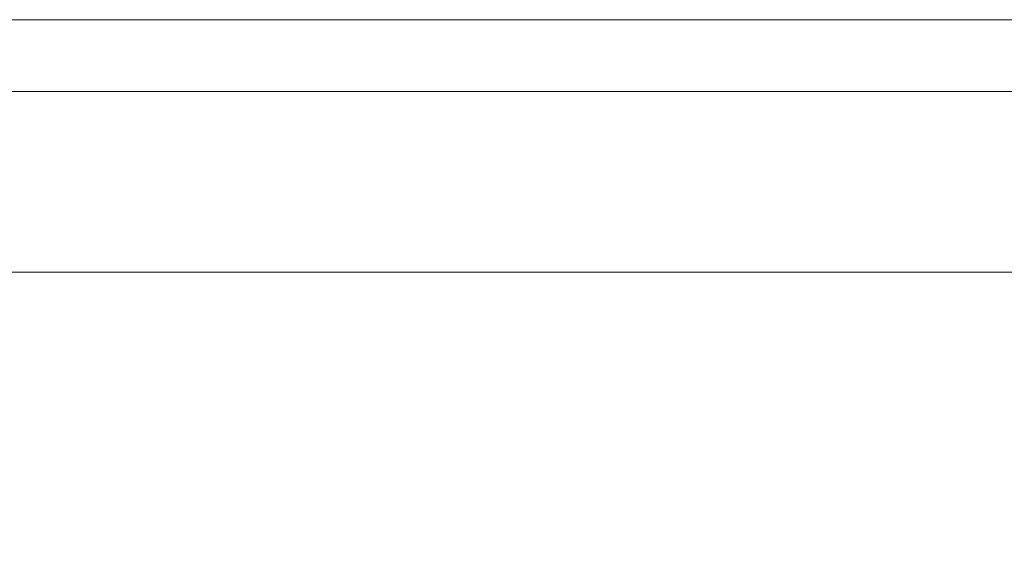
# Model space of a CAD drawing. Header units: inches. Extents: x 16 to 394, y 3 to 249.
# Tile 61 of 116: x 176.77 to 181.54, y 208.42 to 210.97. Entities that reach past the tile are written whole.
import ezdxf

# ---------------------------------------------------------------- set-up
doc = ezdxf.new("R2010")
doc.units = ezdxf.units.IN
doc.header["$LTSCALE"] = 24
doc.header["$MEASUREMENT"] = 0
doc.layers.get('0').update_dxf_attribs({"lineweight": 0})
doc.layers.add('Symbol (ANSI)', color=7, linetype='Continuous', lineweight=5)
doc.layers.add('Visible (ANSI)', color=7, linetype='Continuous', lineweight=5)
doc.styles.add('ROMANS', font='tahoma.ttf')
doc.dimstyles.new('Default (ANSI)$7', dxfattribs={"dimscale": 24, "dimtxt": 0.07, "dimasz": 0.098425, "dimexe": 0.125, "dimexo": 0.0625, "dimgap": 0.031496, "dimtad": 0, "dimtih": 1, "dimtoh": 1, "dimrnd": 1e-08, "dimzin": 0, "dimdsep": 46, "dimtxsty": 'ROMANS', "dimblk": 'Filled-1', "dimcen": 0.09, "dimdle": 0.393701, "dimclrd": 256, "dimclre": 256, "dimclrt": 256, "dimadec": 0, "dimazin": 0, "dimtfac": 0.928571, "dimtofl": 0, "dimtmove": 0, "dimatfit": 3, "dimfxl": 1, "dimtolj": 1, "dimtzin": 0, "dimlwd": -1, "dimlwe": -1, "dimarcsym": 0})

# ---------------------------------------------------------------- blocks, each defined once
blk = doc.blocks.new('Filled-1')
at = {"color": 0}
for p, q in [((0, 0), (-1, 0.1786)), ((-1, 0.1786), (-1, -0.1786)), ((-1, 0), (0, 0)), ((-1, -0.1786), (0, 0))]:
    blk.add_line(p, q, dxfattribs=at)
at = {"color": 0, "flags": 128}
blk.add_lwpolyline([(-1, -0.1786), (0, 0), (-1, 0.1786), (-1, -0.1786)], dxfattribs=at)
at = {"color": 0}
blk.add_solid([(-1, -0.1786), (0, 0), (-1, 0.1786), (-1, -0.1786)], dxfattribs=at)

msp = doc.modelspace()

# ---------------------------------------------------------------- linework, layer by layer
at = {"layer": 'Visible (ANSI)'}
for p, q in [((186.0507, 210.9704), (150.1297, 210.9704)), ((150.1284, 210.6231), (185.3605, 210.6231)), ((185.2205, 209.7481), (150.2683, 209.7481))]:
    msp.add_line(p, q, dxfattribs=at)

# ---------------------------------------------------------------- leaders
at = {"layer": 'Symbol (ANSI)', "annotation_type": 0, "has_hookline": 1, "hookline_direction": 1, "text_width": 19.1694}
msp.add_leader([(183.6044, 208.4209), (192.5131, 210.7839)], dimstyle='Default (ANSI)$7', override={"dimtad": 0}, dxfattribs=at)

doc.saveas('drawing.dxf')
